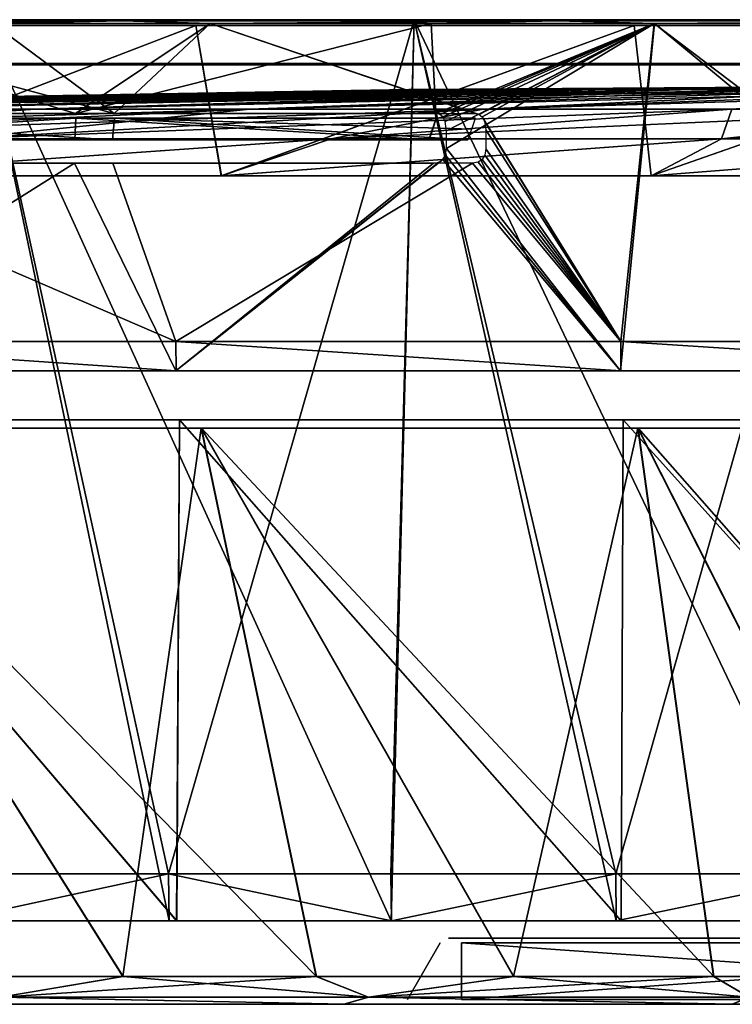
# Model space of a CAD drawing. Header units: millimetres. Extents: x -251 to 251, y -32 to 24.
# Tile 13 of 36: x -80 to -42, y -28 to 24. Entities that reach past the tile are written whole.
import ezdxf

# ---------------------------------------------------------------- set-up
doc = ezdxf.new("R2010")
doc.units = ezdxf.units.MM
doc.header["$LTSCALE"] = 81.481481
for name, color, linetype in [('1', 7, 'CONTINUOUS'), ('29', 7, 'CONTINUOUS'), ('30', 7, 'CONTINUOUS'), ('33', 7, 'CONTINUOUS'), ('34', 7, 'CONTINUOUS'), ('35', 7, 'CONTINUOUS'), ('36', 7, 'CONTINUOUS'), ('38', 7, 'CONTINUOUS'), ('41', 7, 'CONTINUOUS'), ('43', 7, 'CONTINUOUS'), ('46', 7, 'CONTINUOUS'), ('47', 7, 'CONTINUOUS'), ('48', 7, 'CONTINUOUS'), ('53', 7, 'CONTINUOUS'), ('55', 7, 'CONTINUOUS'), ('56', 7, 'CONTINUOUS'), ('57', 7, 'CONTINUOUS'), ('58', 7, 'CONTINUOUS'), ('68', 7, 'CONTINUOUS'), ('69', 7, 'CONTINUOUS'), ('70', 7, 'CONTINUOUS'), ('71', 7, 'CONTINUOUS')]:
    doc.layers.add(name, color=color, linetype=linetype)

msp = doc.modelspace()

# ---------------------------------------------------------------- linework, layer by layer
at = {"layer": '1', "linetype": 'Continuous'}
for points in [[(-82.53, -28.25, -178.333), (-62.767, -28.25, -186.21), (-82.379, -28.25, -89.568), (-82.53, -28.25, -178.333)], [(-79.734, -28.25, 85), (-82.515, -28.25, 178.34), (-80.051, -28.25, 86.799), (-79.734, -28.25, 85)], [(-82.515, -28.25, 178.34), (-62.767, -28.25, -186.21), (-62.751, -28.25, 186.215), (-82.515, -28.25, 178.34)], [(-62.767, -28.25, -186.21), (-82.515, -28.25, 178.34), (-79.734, -28.25, 85), (-62.767, -28.25, -186.21)], [(-82.379, -28.25, -89.568), (-62.767, -28.25, -186.21), (-80.977, -28.25, -88.398), (-82.379, -28.25, -89.568)], [(-80.977, -28.25, -88.398), (-62.767, -28.25, -186.21), (-80.058, -28.25, -86.819), (-80.977, -28.25, -88.398)], [(-80.051, -28.25, -83.201), (-79.734, -28.25, -85), (-80.058, -28.25, 83.181), (-80.051, -28.25, -83.201)], [(-80.058, -28.25, 83.181), (-79.734, -28.25, -85), (-79.734, -28.25, 84.981), (-80.058, -28.25, 83.181)], [(-80.058, -28.25, -86.819), (-62.767, -28.25, -186.21), (-79.734, -28.25, -85.019), (-80.058, -28.25, -86.819)], [(-79.734, -28.25, -85.01), (-62.767, -28.25, -186.21), (-79.734, -28.25, -85), (-79.734, -28.25, -85.01)], [(-79.734, -28.25, -85), (-62.767, -28.25, -186.21), (-79.734, -28.25, 84.981), (-79.734, -28.25, -85)], [(-79.734, -28.25, 84.981), (-62.767, -28.25, -186.21), (-79.734, -28.25, 84.99), (-79.734, -28.25, 84.981)], [(-79.734, -28.25, 84.99), (-62.767, -28.25, -186.21), (-79.734, -28.25, 85), (-79.734, -28.25, 84.99)], [(-79.734, -28.25, -85.019), (-62.767, -28.25, -186.21), (-79.734, -28.25, -85.01), (-79.734, -28.25, -85.019)], [(-62.767, -28.25, -186.21), (-42.263, -28.25, -191.905), (-59.841, -28.25, -10), (-62.767, -28.25, -186.21)], [(-62.751, -28.25, 186.215), (-62.767, -28.25, -186.21), (-59.841, -28.25, -10), (-62.751, -28.25, 186.215)], [(-42.247, -28.25, 191.909), (-62.751, -28.25, 186.215), (-56.552, -28.25, 13.289), (-42.247, -28.25, 191.909)], [(-56.552, -28.25, 13.289), (-62.751, -28.25, 186.215), (-57.811, -28.25, 13.038), (-56.552, -28.25, 13.289)], [(-57.811, -28.25, 13.038), (-62.751, -28.25, 186.215), (-58.878, -28.25, 12.325), (-57.811, -28.25, 13.038)], [(-58.878, -28.25, 12.325), (-62.751, -28.25, 186.215), (-59.59, -28.25, 11.258), (-58.878, -28.25, 12.325)], [(-59.59, -28.25, 11.258), (-62.751, -28.25, 186.215), (-59.841, -28.25, 10), (-59.59, -28.25, 11.258)], [(-59.841, -28.25, 10), (-62.751, -28.25, 186.215), (-59.841, -28.25, 1.482), (-59.841, -28.25, 10)], [(-59.841, -28.25, 1.482), (-62.751, -28.25, 186.215), (-59.841, -28.25, -1.482), (-59.841, -28.25, 1.482)], [(-59.841, -28.25, -1.482), (-62.751, -28.25, 186.215), (-59.841, -28.25, -10), (-59.841, -28.25, -1.482)], [(-59.724, -28.25, 0.943), (-59.841, -28.25, 1.482), (-59.723, -28.25, -0.941), (-59.724, -28.25, 0.943)], [(-59.723, -28.25, -0.941), (-59.841, -28.25, 1.482), (-59.841, -28.25, -1.482), (-59.723, -28.25, -0.941)], [(-59.841, -28.25, -10), (-42.263, -28.25, -191.905), (-59.59, -28.25, -11.259), (-59.841, -28.25, -10)], [(-59.394, -28.25, 0.491), (-59.724, -28.25, 0.943), (-59.723, -28.25, -0.941), (-59.394, -28.25, 0.491)], [(-59.393, -28.25, -0.49), (-59.394, -28.25, 0.491), (-59.723, -28.25, -0.941), (-59.393, -28.25, -0.49)], [(-59.59, -28.25, -11.259), (-42.263, -28.25, -191.905), (-58.877, -28.25, -12.326), (-59.59, -28.25, -11.259)], [(-58.867, -28.25, 0.166), (-59.394, -28.25, 0.491), (-58.867, -28.25, -0.166), (-58.867, -28.25, 0.166)], [(-58.867, -28.25, -0.166), (-59.394, -28.25, 0.491), (-59.393, -28.25, -0.49), (-58.867, -28.25, -0.166)], [(-58.877, -28.25, -12.326), (-42.263, -28.25, -191.905), (-57.81, -28.25, -13.038), (-58.877, -28.25, -12.326)], [(-58.184, -28.25, 0.042), (-58.867, -28.25, 0.166), (-58.184, -28.25, -0.042), (-58.184, -28.25, 0.042)], [(-58.184, -28.25, -0.042), (-58.867, -28.25, 0.166), (-58.867, -28.25, -0.166), (-58.184, -28.25, -0.042)], [(-49.839, -28.25, 0.042), (-58.184, -28.25, 0.042), (-49.839, -28.25, 0.012), (-49.839, -28.25, 0.042)], [(-49.839, -28.25, 0.012), (-58.184, -28.25, 0.042), (-49.839, -28.25, -0.017), (-49.839, -28.25, 0.012)], [(-49.839, -28.25, -0.017), (-58.184, -28.25, 0.042), (-49.839, -28.25, -0.029), (-49.839, -28.25, -0.017)], [(-49.839, -28.25, -0.029), (-58.184, -28.25, 0.042), (-49.839, -28.25, -0.042), (-49.839, -28.25, -0.029)], [(-49.839, -28.25, -0.042), (-58.184, -28.25, 0.042), (-58.184, -28.25, -0.042), (-49.839, -28.25, -0.042)], [(-57.81, -28.25, -13.038), (-42.263, -28.25, -191.905), (-56.552, -28.25, -13.289), (-57.81, -28.25, -13.038)], [(-23.5, -28.25, 17.5), (-42.247, -28.25, 191.909), (-56.552, -28.25, 13.289), (-23.5, -28.25, 17.5)], [(-56.552, -28.25, -13.289), (-17.5, -28.25, -16), (-14.35, -28.25, -13.289), (-56.552, -28.25, -13.289)], [(-22.574, -28.25, -16.114), (-22, -28.25, -16), (-56.552, -28.25, -13.289), (-22.574, -28.25, -16.114)], [(-22, -28.25, -16), (-17.5, -28.25, -16), (-56.552, -28.25, -13.289), (-22, -28.25, -16)], [(-23.061, -28.25, -16.439), (-22.574, -28.25, -16.114), (-56.552, -28.25, -13.289), (-23.061, -28.25, -16.439)], [(-23.386, -28.25, -16.926), (-23.061, -28.25, -16.439), (-56.552, -28.25, -13.289), (-23.386, -28.25, -16.926)], [(-23.5, -28.25, -17.5), (-23.386, -28.25, -16.926), (-56.552, -28.25, -13.289), (-23.5, -28.25, -17.5)], [(-23.5, -28.25, -42.5), (-23.5, -28.25, -17.5), (-56.552, -28.25, -13.289), (-23.5, -28.25, -42.5)], [(-23.386, -28.25, 16.926), (-23.5, -28.25, 17.5), (-56.552, -28.25, 13.289), (-23.386, -28.25, 16.926)], [(-23.061, -28.25, 16.439), (-23.386, -28.25, 16.926), (-56.552, -28.25, 13.289), (-23.061, -28.25, 16.439)], [(-22.574, -28.25, 16.114), (-23.061, -28.25, 16.439), (-56.552, -28.25, 13.289), (-22.574, -28.25, 16.114)], [(-14.35, -28.25, 13.289), (-22.574, -28.25, 16.114), (-56.552, -28.25, 13.289), (-14.35, -28.25, 13.289)], [(-42.263, -28.25, -191.905), (-23.5, -28.25, -42.5), (-56.552, -28.25, -13.289), (-42.263, -28.25, -191.905)], [(-42.263, -28.25, -191.905), (-21.267, -28.25, -195.35), (-23.5, -28.25, -42.5), (-42.263, -28.25, -191.905)]]:
    msp.add_3dface(points, dxfattribs=at)
at = {"layer": '29', "linetype": 'Continuous'}
for points in [[(-74.452, -26.785, -186.831), (-80.91, -27.875, -181.727), (-84.457, -26.785, -182.526), (-74.452, -26.785, -186.831)], [(-84.435, -26.785, 182.536), (-80.91, -27.875, 181.727), (-74.432, -26.785, 186.839), (-84.435, -26.785, 182.536)], [(-64.229, -26.785, -190.587), (-80.91, -27.875, -181.727), (-74.452, -26.785, -186.831), (-64.229, -26.785, -190.587)], [(-61.471, -27.875, -189.189), (-80.91, -27.875, -181.727), (-64.229, -26.785, -190.587), (-61.471, -27.875, -189.189)], [(-80.91, -27.875, 181.727), (-61.471, -27.875, 189.189), (-74.432, -26.785, 186.839), (-80.91, -27.875, 181.727)], [(-74.432, -26.785, 186.839), (-61.471, -27.875, 189.189), (-64.209, -26.785, 190.594), (-74.432, -26.785, 186.839)], [(-53.818, -26.785, -193.784), (-61.471, -27.875, -189.189), (-64.229, -26.785, -190.587), (-53.818, -26.785, -193.784)], [(-64.209, -26.785, 190.594), (-61.471, -27.875, 189.189), (-53.798, -26.785, 193.79), (-64.209, -26.785, 190.594)], [(-43.25, -26.785, -196.413), (-61.471, -27.875, -189.189), (-53.818, -26.785, -193.784), (-43.25, -26.785, -196.413)], [(-41.359, -27.875, -194.578), (-61.471, -27.875, -189.189), (-43.25, -26.785, -196.413), (-41.359, -27.875, -194.578)], [(-61.471, -27.875, 189.189), (-41.359, -27.875, 194.578), (-53.798, -26.785, 193.79), (-61.471, -27.875, 189.189)], [(-53.798, -26.785, 193.79), (-41.359, -27.875, 194.578), (-43.228, -26.785, 196.418), (-53.798, -26.785, 193.79)], [(-32.555, -26.785, -198.466), (-41.359, -27.875, -194.578), (-43.25, -26.785, -196.413), (-32.555, -26.785, -198.466)], [(-43.228, -26.785, 196.418), (-41.359, -27.875, 194.578), (-32.531, -26.785, 198.47), (-43.228, -26.785, 196.418)], [(-62.767, -28.25, -186.21), (-82.53, -28.25, -178.333), (-80.91, -27.875, -181.727), (-62.767, -28.25, -186.21)], [(-82.515, -28.25, 178.34), (-62.751, -28.25, 186.215), (-80.91, -27.875, 181.727), (-82.515, -28.25, 178.34)], [(-61.471, -27.875, -189.189), (-62.767, -28.25, -186.21), (-80.91, -27.875, -181.727), (-61.471, -27.875, -189.189)], [(-80.91, -27.875, 181.727), (-62.751, -28.25, 186.215), (-61.471, -27.875, 189.189), (-80.91, -27.875, 181.727)], [(-42.263, -28.25, -191.905), (-62.767, -28.25, -186.21), (-61.471, -27.875, -189.189), (-42.263, -28.25, -191.905)], [(-62.751, -28.25, 186.215), (-42.247, -28.25, 191.909), (-61.471, -27.875, 189.189), (-62.751, -28.25, 186.215)], [(-41.359, -27.875, -194.578), (-42.263, -28.25, -191.905), (-61.471, -27.875, -189.189), (-41.359, -27.875, -194.578)], [(-61.471, -27.875, 189.189), (-42.247, -28.25, 191.909), (-41.359, -27.875, 194.578), (-61.471, -27.875, 189.189)], [(-21.267, -28.25, -195.35), (-42.263, -28.25, -191.905), (-41.359, -27.875, -194.578), (-21.267, -28.25, -195.35)]]:
    msp.add_3dface(points, dxfattribs=at)
at = {"layer": '30', "linetype": 'Continuous'}
for points in [[(-74.452, -26.785, -186.831), (-84.457, -26.785, -182.526), (-92.669, 2.179, -223.697), (-74.452, -26.785, -186.831)], [(-70.3, 2.179, -231.702), (-74.452, -26.785, -186.831), (-92.669, 2.179, -223.697), (-70.3, 2.179, -231.702)], [(-84.435, -26.785, 182.536), (-74.432, -26.785, 186.839), (-92.652, 2.179, 223.704), (-84.435, -26.785, 182.536)], [(-74.432, -26.785, 186.839), (-64.209, -26.785, 190.594), (-92.652, 2.179, 223.704), (-74.432, -26.785, 186.839)], [(-92.652, 2.179, 223.704), (-64.209, -26.785, 190.594), (-70.282, 2.179, 231.708), (-92.652, 2.179, 223.704)], [(-64.229, -26.785, -190.587), (-74.452, -26.785, -186.831), (-70.3, 2.179, -231.702), (-64.229, -26.785, -190.587)], [(-53.818, -26.785, -193.784), (-64.229, -26.785, -190.587), (-70.3, 2.179, -231.702), (-53.818, -26.785, -193.784)], [(-47.253, 2.179, -237.477), (-53.818, -26.785, -193.784), (-70.3, 2.179, -231.702), (-47.253, 2.179, -237.477)], [(-64.209, -26.785, 190.594), (-53.798, -26.785, 193.79), (-70.282, 2.179, 231.708), (-64.209, -26.785, 190.594)], [(-53.798, -26.785, 193.79), (-43.228, -26.785, 196.418), (-70.282, 2.179, 231.708), (-53.798, -26.785, 193.79)], [(-70.282, 2.179, 231.708), (-43.228, -26.785, 196.418), (-47.235, 2.179, 237.48), (-70.282, 2.179, 231.708)], [(-43.25, -26.785, -196.413), (-53.818, -26.785, -193.784), (-47.253, 2.179, -237.477), (-43.25, -26.785, -196.413)], [(-32.555, -26.785, -198.466), (-43.25, -26.785, -196.413), (-47.253, 2.179, -237.477), (-32.555, -26.785, -198.466)], [(-23.755, 2.179, -240.964), (-32.555, -26.785, -198.466), (-47.253, 2.179, -237.477), (-23.755, 2.179, -240.964)], [(-43.228, -26.785, 196.418), (-32.531, -26.785, 198.47), (-47.235, 2.179, 237.48), (-43.228, -26.785, 196.418)], [(-32.531, -26.785, 198.47), (-21.743, -26.785, 199.94), (-47.235, 2.179, 237.48), (-32.531, -26.785, 198.47)], [(-47.235, 2.179, 237.48), (-21.743, -26.785, 199.94), (-23.731, 2.179, 240.967), (-47.235, 2.179, 237.48)]]:
    msp.add_3dface(points, dxfattribs=at)
at = {"layer": '33', "linetype": 'Continuous'}
for points in [[(-94.39, -23.85, -227.855), (-71.603, -23.85, -236.01), (-94.201, 2.617, -227.434), (-94.39, -23.85, -227.855)], [(-71.6, -23.85, 236.011), (-94.387, -23.85, 227.856), (-94.195, 2.617, 227.436), (-71.6, -23.85, 236.011)], [(-94.201, 2.617, -227.434), (-71.603, -23.85, -236.01), (-71.457, 2.617, -235.571), (-94.201, 2.617, -227.434)], [(-71.451, 2.617, 235.573), (-71.6, -23.85, 236.011), (-94.195, 2.617, 227.436), (-71.451, 2.617, 235.573)], [(-71.603, -23.85, -236.01), (-48.121, -23.85, -241.892), (-71.457, 2.617, -235.571), (-71.603, -23.85, -236.01)], [(-48.118, -23.85, 241.893), (-71.6, -23.85, 236.011), (-71.451, 2.617, 235.573), (-48.118, -23.85, 241.893)], [(-71.457, 2.617, -235.571), (-48.121, -23.85, -241.892), (-48.024, 2.617, -241.441), (-71.457, 2.617, -235.571)], [(-48.018, 2.617, 241.442), (-48.118, -23.85, 241.893), (-71.451, 2.617, 235.573), (-48.018, 2.617, 241.442)], [(-48.121, -23.85, -241.892), (-24.181, -23.85, -245.444), (-48.024, 2.617, -241.441), (-48.121, -23.85, -241.892)], [(-24.176, -23.85, 245.445), (-48.118, -23.85, 241.893), (-48.018, 2.617, 241.442), (-24.176, -23.85, 245.445)], [(-48.024, 2.617, -241.441), (-24.181, -23.85, -245.444), (-24.128, 2.617, -244.985), (-48.024, 2.617, -241.441)], [(-24.127, 2.617, 244.985), (-24.176, -23.85, 245.445), (-48.018, 2.617, 241.442), (-24.127, 2.617, 244.985)]]:
    msp.add_3dface(points, dxfattribs=at)
at = {"layer": '34', "linetype": 'Continuous'}
for points in [[(-71.994, -23.85, -237.327), (-94.39, -23.85, -227.855), (-83.552, -23.85, -233.508), (-71.994, -23.85, -237.327)], [(-71.603, -23.85, -236.01), (-94.39, -23.85, -227.855), (-71.994, -23.85, -237.327), (-71.603, -23.85, -236.01)], [(-94.387, -23.85, 227.856), (-71.6, -23.85, 236.011), (-83.556, -23.85, 233.507), (-94.387, -23.85, 227.856)], [(-83.556, -23.85, 233.507), (-71.6, -23.85, 236.011), (-71.998, -23.85, 237.325), (-83.556, -23.85, 233.507)], [(-71.998, -23.85, 237.325), (-71.6, -23.85, 236.011), (-60.266, -23.85, 240.572), (-71.998, -23.85, 237.325)], [(-60.262, -23.85, -240.573), (-71.603, -23.85, -236.01), (-71.994, -23.85, -237.327), (-60.262, -23.85, -240.573)], [(-48.384, -23.85, -243.241), (-71.603, -23.85, -236.01), (-60.262, -23.85, -240.573), (-48.384, -23.85, -243.241)], [(-48.121, -23.85, -241.892), (-71.603, -23.85, -236.01), (-48.384, -23.85, -243.241), (-48.121, -23.85, -241.892)], [(-71.6, -23.85, 236.011), (-48.118, -23.85, 241.893), (-60.266, -23.85, 240.572), (-71.6, -23.85, 236.011)], [(-60.266, -23.85, 240.572), (-48.118, -23.85, 241.893), (-48.389, -23.85, 243.24), (-60.266, -23.85, 240.572)], [(-48.389, -23.85, 243.24), (-48.118, -23.85, 241.893), (-36.396, -23.85, 245.321), (-48.389, -23.85, 243.24)], [(-36.391, -23.85, -245.322), (-48.121, -23.85, -241.892), (-48.384, -23.85, -243.241), (-36.391, -23.85, -245.322)], [(-24.311, -23.85, -246.812), (-48.121, -23.85, -241.892), (-36.391, -23.85, -245.322), (-24.311, -23.85, -246.812)], [(-24.181, -23.85, -245.444), (-48.121, -23.85, -241.892), (-24.311, -23.85, -246.812), (-24.181, -23.85, -245.444)], [(-48.118, -23.85, 241.893), (-24.176, -23.85, 245.445), (-36.396, -23.85, 245.321), (-48.118, -23.85, 241.893)]]:
    msp.add_3dface(points, dxfattribs=at)
at = {"layer": '35', "linetype": 'Continuous'}
for points in [[(-83.595, -21.354, -233.632), (-81.926, 23.75, -236.725), (-72.03, -21.354, -237.452), (-83.595, -21.354, -233.632)], [(-81.926, 23.75, -236.725), (-59.055, 23.75, -243.44), (-72.03, -21.354, -237.452), (-81.926, 23.75, -236.725)], [(-72.03, -21.354, -237.452), (-59.055, 23.75, -243.44), (-60.292, -21.354, -240.701), (-72.03, -21.354, -237.452)], [(-60.292, -21.354, -240.701), (-59.055, 23.75, -243.44), (-48.409, -21.354, -243.369), (-60.292, -21.354, -240.701)], [(-59.055, 23.75, -243.44), (-35.644, 23.75, -247.952), (-48.409, -21.354, -243.369), (-59.055, 23.75, -243.44)], [(-48.409, -21.354, -243.369), (-35.644, 23.75, -247.952), (-36.409, -21.354, -245.451), (-48.409, -21.354, -243.369)]]:
    msp.add_3dface(points, dxfattribs=at)
at = {"layer": '36', "linetype": 'Continuous'}
for points in [[(-74.91, 18.79, -235.303), (-92.629, 23.552, -228.971), (-93.511, 18.79, -228.549), (-74.91, 18.79, -235.303)], [(-81.325, 23.552, -233.225), (-92.629, 23.552, -228.971), (-74.91, 18.79, -235.303), (-81.325, 23.552, -233.225)], [(-69.829, 23.552, -236.921), (-81.325, 23.552, -233.225), (-74.91, 18.79, -235.303), (-69.829, 23.552, -236.921)], [(-55.828, 18.79, -240.546), (-69.829, 23.552, -236.921), (-74.91, 18.79, -235.303), (-55.828, 18.79, -240.546)], [(-46.375, 23.552, -242.605), (-69.829, 23.552, -236.921), (-55.629, 18.748, -240.591), (-46.375, 23.552, -242.605)], [(-55.629, 18.748, -240.591), (-69.829, 23.552, -236.921), (-55.828, 18.79, -240.546), (-55.629, 18.748, -240.591)], [(-55.471, 18.626, -240.626), (-46.375, 23.552, -242.605), (-55.629, 18.748, -240.591), (-55.471, 18.626, -240.626)], [(-48.147, 6.75, -242.05), (-46.375, 23.552, -242.605), (-55.471, 18.626, -240.626), (-48.147, 6.75, -242.05)], [(-48.147, 6.75, -242.05), (-24.19, 6.75, -245.604), (-46.375, 23.552, -242.605), (-48.147, 6.75, -242.05)], [(-46.375, 23.552, -242.605), (-24.19, 6.75, -245.604), (-22.48, 23.552, -245.973), (-46.375, 23.552, -242.605)], [(-55.342, 18.387, -240.653), (-48.147, 6.75, -242.05), (-55.471, 18.626, -240.626), (-55.342, 18.387, -240.653)], [(-55.277, 17.933, -240.662), (-48.147, 6.75, -242.05), (-55.342, 18.387, -240.653), (-55.277, 17.933, -240.662)], [(-55.274, 16.923, -240.65), (-48.147, 6.75, -242.05), (-55.277, 17.933, -240.662), (-55.274, 16.923, -240.65)], [(-55.33, 16.593, -240.633), (-48.147, 6.75, -242.05), (-55.274, 16.923, -240.65), (-55.33, 16.593, -240.633)], [(-94.443, 6.75, -228.006), (-71.64, 6.75, -236.166), (-93.504, 16.176, -228.518), (-94.443, 6.75, -228.006)], [(-93.504, 16.176, -228.518), (-71.64, 6.75, -236.166), (-74.976, 16.176, -235.248), (-93.504, 16.176, -228.518)], [(-74.976, 16.176, -235.248), (-71.64, 6.75, -236.166), (-55.971, 16.176, -240.48), (-74.976, 16.176, -235.248)], [(-71.64, 6.75, -236.166), (-48.147, 6.75, -242.05), (-55.971, 16.176, -240.48), (-71.64, 6.75, -236.166)], [(-55.971, 16.176, -240.48), (-48.147, 6.75, -242.05), (-55.673, 16.231, -240.55), (-55.971, 16.176, -240.48)], [(-55.673, 16.231, -240.55), (-48.147, 6.75, -242.05), (-55.467, 16.371, -240.599), (-55.673, 16.231, -240.55)], [(-55.467, 16.371, -240.599), (-48.147, 6.75, -242.05), (-55.33, 16.593, -240.633), (-55.467, 16.371, -240.599)]]:
    msp.add_3dface(points, dxfattribs=at)
at = {"layer": '38', "linetype": 'Continuous'}
for points in [[(-93.486, 18.546, -228.487), (-74.989, 17.4, -234.513), (-74.89, 18.546, -235.239), (-93.486, 18.546, -228.487)], [(-93.253, 17.4, -227.867), (-74.989, 17.4, -234.513), (-93.486, 18.546, -228.487), (-93.253, 17.4, -227.867)], [(-74.989, 17.4, -234.513), (-56.256, 17.4, -239.698), (-74.89, 18.546, -235.239), (-74.989, 17.4, -234.513)], [(-56.256, 17.4, -239.698), (-56.241, 17.4, -239.702), (-74.89, 18.546, -235.239), (-56.256, 17.4, -239.698)], [(-56.241, 17.4, -239.702), (-56.225, 17.402, -239.706), (-74.89, 18.546, -235.239), (-56.241, 17.4, -239.702)], [(-56.225, 17.402, -239.706), (-56.019, 17.974, -240.093), (-74.89, 18.546, -235.239), (-56.225, 17.402, -239.706)], [(-56.019, 17.974, -240.093), (-55.812, 18.546, -240.481), (-74.89, 18.546, -235.239), (-56.019, 17.974, -240.093)]]:
    msp.add_3dface(points, dxfattribs=at)
at = {"layer": '41', "linetype": 'Continuous'}
for points in [[(-95.486, 18.79, 227.731), (-92.626, 23.552, 228.972), (-76.945, 18.79, 234.646), (-95.486, 18.79, 227.731)], [(-92.626, 23.552, 228.972), (-69.833, 23.552, 236.92), (-76.945, 18.79, 234.646), (-92.626, 23.552, 228.972)], [(-58.167, 23.552, 240.051), (-57.908, 18.79, 240.054), (-76.945, 18.79, 234.646), (-58.167, 23.552, 240.051)], [(-69.833, 23.552, 236.92), (-58.167, 23.552, 240.051), (-76.945, 18.79, 234.646), (-69.833, 23.552, 236.92)], [(-58.167, 23.552, 240.051), (-46.365, 23.552, 242.607), (-57.908, 18.79, 240.054), (-58.167, 23.552, 240.051)], [(-57.908, 18.79, 240.054), (-46.365, 23.552, 242.607), (-57.71, 18.748, 240.101), (-57.908, 18.79, 240.054)], [(-57.71, 18.748, 240.101), (-46.365, 23.552, 242.607), (-57.548, 18.621, 240.138), (-57.71, 18.748, 240.101)], [(-57.548, 18.621, 240.138), (-46.365, 23.552, 242.607), (-57.414, 18.37, 240.167), (-57.548, 18.621, 240.138)], [(-57.414, 18.37, 240.167), (-46.365, 23.552, 242.607), (-57.347, 17.888, 240.177), (-57.414, 18.37, 240.167)], [(-57.347, 17.888, 240.177), (-46.365, 23.552, 242.607), (-57.344, 16.948, 240.166), (-57.347, 17.888, 240.177)], [(-46.365, 23.552, 242.607), (-48.157, 5.205, 242.029), (-57.344, 16.948, 240.166), (-46.365, 23.552, 242.607)], [(-24.203, 5.205, 245.584), (-48.157, 5.205, 242.029), (-46.365, 23.552, 242.607), (-24.203, 5.205, 245.584)], [(-22.464, 23.552, 245.974), (-24.203, 5.205, 245.584), (-46.365, 23.552, 242.607), (-22.464, 23.552, 245.974)], [(-57.344, 16.948, 240.166), (-48.157, 5.205, 242.029), (-57.401, 16.603, 240.148), (-57.344, 16.948, 240.166)], [(-77.001, 16.176, 234.594), (-94.447, 5.205, 227.984), (-95.469, 16.176, 227.703), (-77.001, 16.176, 234.594)], [(-71.647, 5.205, 236.144), (-94.447, 5.205, 227.984), (-77.001, 16.176, 234.594), (-71.647, 5.205, 236.144)], [(-58.042, 16.176, 239.988), (-71.647, 5.205, 236.144), (-77.001, 16.176, 234.594), (-58.042, 16.176, 239.988)], [(-57.541, 16.374, 240.111), (-71.647, 5.205, 236.144), (-57.749, 16.231, 240.06), (-57.541, 16.374, 240.111)], [(-48.157, 5.205, 242.029), (-71.647, 5.205, 236.144), (-57.541, 16.374, 240.111), (-48.157, 5.205, 242.029)], [(-57.749, 16.231, 240.06), (-71.647, 5.205, 236.144), (-58.042, 16.176, 239.988), (-57.749, 16.231, 240.06)], [(-57.401, 16.603, 240.148), (-48.157, 5.205, 242.029), (-57.541, 16.374, 240.111), (-57.401, 16.603, 240.148)], [(-71.64, 6.75, -236.166), (-94.443, 6.75, -228.006), (-71.635, 5.205, -236.147), (-71.64, 6.75, -236.166)], [(-71.635, 5.205, -236.147), (-94.443, 6.75, -228.006), (-94.436, 5.205, -227.989), (-71.635, 5.205, -236.147)], [(-48.147, 6.75, -242.05), (-71.64, 6.75, -236.166), (-48.143, 5.205, -242.032), (-48.147, 6.75, -242.05)], [(-48.143, 5.205, -242.032), (-71.64, 6.75, -236.166), (-71.635, 5.205, -236.147), (-48.143, 5.205, -242.032)], [(-24.19, 6.75, -245.604), (-48.147, 6.75, -242.05), (-24.188, 5.205, -245.585), (-24.19, 6.75, -245.604)], [(-24.188, 5.205, -245.585), (-48.147, 6.75, -242.05), (-48.143, 5.205, -242.032), (-24.188, 5.205, -245.585)]]:
    msp.add_3dface(points, dxfattribs=at)
at = {"layer": '43', "linetype": 'Continuous'}
for points in [[(-76.924, 18.546, 234.582), (-95.186, 17.4, 227.067), (-95.461, 18.546, 227.669), (-76.924, 18.546, 234.582)], [(-76.979, 17.4, 233.868), (-95.186, 17.4, 227.067), (-76.924, 18.546, 234.582), (-76.979, 17.4, 233.868)], [(-58.291, 17.4, 239.211), (-76.979, 17.4, 233.868), (-76.924, 18.546, 234.582), (-58.291, 17.4, 239.211)], [(-57.893, 18.546, 239.988), (-58.291, 17.4, 239.211), (-76.924, 18.546, 234.582), (-57.893, 18.546, 239.988)], [(-58.277, 17.4, 239.215), (-58.291, 17.4, 239.211), (-57.893, 18.546, 239.988), (-58.277, 17.4, 239.215)], [(-57.893, 18.546, 239.988), (-58.077, 17.974, 239.604), (-58.277, 17.4, 239.215), (-57.893, 18.546, 239.988)], [(-58.262, 17.401, 239.219), (-58.277, 17.4, 239.215), (-58.077, 17.974, 239.604), (-58.262, 17.401, 239.219)]]:
    msp.add_3dface(points, dxfattribs=at)
at = {"layer": '46', "linetype": 'Continuous'}
for points in [[(-83.556, -23.85, 233.507), (-71.998, -23.85, 237.325), (-81.921, 23.75, 236.727), (-83.556, -23.85, 233.507)], [(-81.921, 23.75, 236.727), (-60.266, -23.85, 240.572), (-59.053, 23.75, 243.441), (-81.921, 23.75, 236.727)], [(-71.998, -23.85, 237.325), (-60.266, -23.85, 240.572), (-81.921, 23.75, 236.727), (-71.998, -23.85, 237.325)], [(-60.266, -23.85, 240.572), (-48.389, -23.85, 243.24), (-59.053, 23.75, 243.441), (-60.266, -23.85, 240.572)], [(-59.053, 23.75, 243.441), (-36.396, -23.85, 245.321), (-35.649, 23.75, 247.951), (-59.053, 23.75, 243.441)], [(-48.389, -23.85, 243.24), (-36.396, -23.85, 245.321), (-59.053, 23.75, 243.441), (-48.389, -23.85, 243.24)], [(-83.552, -23.85, -233.508), (-83.595, -21.354, -233.632), (-72.03, -21.354, -237.452), (-83.552, -23.85, -233.508)], [(-71.994, -23.85, -237.327), (-83.552, -23.85, -233.508), (-72.03, -21.354, -237.452), (-71.994, -23.85, -237.327)], [(-60.262, -23.85, -240.573), (-71.994, -23.85, -237.327), (-72.03, -21.354, -237.452), (-60.262, -23.85, -240.573)], [(-60.262, -23.85, -240.573), (-72.03, -21.354, -237.452), (-60.292, -21.354, -240.701), (-60.262, -23.85, -240.573)], [(-60.262, -23.85, -240.573), (-60.292, -21.354, -240.701), (-48.409, -21.354, -243.369), (-60.262, -23.85, -240.573)], [(-48.384, -23.85, -243.241), (-60.262, -23.85, -240.573), (-48.409, -21.354, -243.369), (-48.384, -23.85, -243.241)], [(-48.384, -23.85, -243.241), (-48.409, -21.354, -243.369), (-36.409, -21.354, -245.451), (-48.384, -23.85, -243.241)], [(-36.391, -23.85, -245.322), (-48.384, -23.85, -243.241), (-36.409, -21.354, -245.451), (-36.391, -23.85, -245.322)]]:
    msp.add_3dface(points, dxfattribs=at)
at = {"layer": '47', "linetype": 'Continuous'}
for points in [[(-69.891, 23.75, -237.112), (-81.926, 23.75, -236.725), (-92.7, 23.75, -229.158), (-69.891, 23.75, -237.112)], [(-92.689, 23.75, 229.162), (-81.921, 23.75, 236.727), (-69.878, 23.75, 237.115), (-92.689, 23.75, 229.162)], [(-46.418, 23.75, -242.8), (-81.926, 23.75, -236.725), (-69.891, 23.75, -237.112), (-46.418, 23.75, -242.8)], [(-59.055, 23.75, -243.44), (-81.926, 23.75, -236.725), (-46.418, 23.75, -242.8), (-59.055, 23.75, -243.44)], [(-81.921, 23.75, 236.727), (-59.053, 23.75, 243.441), (-69.878, 23.75, 237.115), (-81.921, 23.75, 236.727)], [(-69.878, 23.75, 237.115), (-59.053, 23.75, 243.441), (-46.399, 23.75, 242.804), (-69.878, 23.75, 237.115)], [(-22.499, 23.75, -246.172), (-59.055, 23.75, -243.44), (-46.418, 23.75, -242.8), (-22.499, 23.75, -246.172)], [(-35.644, 23.75, -247.952), (-59.055, 23.75, -243.44), (-22.499, 23.75, -246.172), (-35.644, 23.75, -247.952)], [(-59.053, 23.75, 243.441), (-35.649, 23.75, 247.951), (-34.477, 23.75, 244.781), (-59.053, 23.75, 243.441)], [(-46.399, 23.75, 242.804), (-59.053, 23.75, 243.441), (-34.477, 23.75, 244.781), (-46.399, 23.75, 242.804)]]:
    msp.add_3dface(points, dxfattribs=at)
at = {"layer": '48', "linetype": 'Continuous'}
for points in [[(-92.7, 23.75, -229.158), (-96.758, 23.692, -227.322), (-74.463, 23.692, -235.568), (-92.7, 23.75, -229.158)], [(-92.689, 23.75, 229.162), (-74.463, 23.692, 235.568), (-96.758, 23.692, 227.322), (-92.689, 23.75, 229.162)], [(-96.758, 23.692, -227.322), (-81.325, 23.552, -233.225), (-74.463, 23.692, -235.568), (-96.758, 23.692, -227.322)], [(-74.463, 23.692, 235.568), (-92.626, 23.552, 228.972), (-96.758, 23.692, 227.322), (-74.463, 23.692, 235.568)], [(-69.891, 23.75, -237.112), (-92.7, 23.75, -229.158), (-74.463, 23.692, -235.568), (-69.891, 23.75, -237.112)], [(-92.689, 23.75, 229.162), (-69.878, 23.75, 237.115), (-74.463, 23.692, 235.568), (-92.689, 23.75, 229.162)], [(-69.833, 23.552, 236.92), (-92.626, 23.552, 228.972), (-74.463, 23.692, 235.568), (-69.833, 23.552, 236.92)], [(-81.325, 23.552, -233.225), (-69.829, 23.552, -236.921), (-74.463, 23.692, -235.568), (-81.325, 23.552, -233.225)], [(-69.891, 23.75, -237.112), (-74.463, 23.692, -235.568), (-51.479, 23.692, -241.634), (-69.891, 23.75, -237.112)], [(-69.878, 23.75, 237.115), (-51.479, 23.692, 241.634), (-74.463, 23.692, 235.568), (-69.878, 23.75, 237.115)], [(-74.463, 23.692, -235.568), (-69.829, 23.552, -236.921), (-51.479, 23.692, -241.634), (-74.463, 23.692, -235.568)], [(-51.479, 23.692, 241.634), (-69.833, 23.552, 236.92), (-74.463, 23.692, 235.568), (-51.479, 23.692, 241.634)], [(-46.418, 23.75, -242.8), (-69.891, 23.75, -237.112), (-51.479, 23.692, -241.634), (-46.418, 23.75, -242.8)], [(-69.878, 23.75, 237.115), (-46.399, 23.75, 242.804), (-51.479, 23.692, 241.634), (-69.878, 23.75, 237.115)], [(-58.167, 23.552, 240.051), (-69.833, 23.552, 236.92), (-51.479, 23.692, 241.634), (-58.167, 23.552, 240.051)], [(-69.829, 23.552, -236.921), (-46.375, 23.552, -242.605), (-51.479, 23.692, -241.634), (-69.829, 23.552, -236.921)], [(-46.365, 23.552, 242.607), (-58.167, 23.552, 240.051), (-51.479, 23.692, 241.634), (-46.365, 23.552, 242.607)], [(-46.418, 23.75, -242.8), (-51.479, 23.692, -241.634), (-28.018, 23.692, -245.463), (-46.418, 23.75, -242.8)], [(-46.399, 23.75, 242.804), (-34.477, 23.75, 244.781), (-51.479, 23.692, 241.634), (-46.399, 23.75, 242.804)], [(-34.477, 23.75, 244.781), (-28.018, 23.692, 245.463), (-51.479, 23.692, 241.634), (-34.477, 23.75, 244.781)], [(-51.479, 23.692, -241.634), (-46.375, 23.552, -242.605), (-28.018, 23.692, -245.463), (-51.479, 23.692, -241.634)], [(-28.018, 23.692, 245.463), (-46.365, 23.552, 242.607), (-51.479, 23.692, 241.634), (-28.018, 23.692, 245.463)], [(-22.499, 23.75, -246.172), (-46.418, 23.75, -242.8), (-28.018, 23.692, -245.463), (-22.499, 23.75, -246.172)], [(-46.375, 23.552, -242.605), (-22.48, 23.552, -245.973), (-28.018, 23.692, -245.463), (-46.375, 23.552, -242.605)], [(-22.464, 23.552, 245.974), (-46.365, 23.552, 242.607), (-28.018, 23.692, 245.463), (-22.464, 23.552, 245.974)]]:
    msp.add_3dface(points, dxfattribs=at)
at = {"layer": '53', "linetype": 'Continuous'}
for points in [[(-57.242, -24.75, -1.744), (-57.15, -24.75, -10.346), (-57.174, -24.75, -1.51), (-57.242, -24.75, -1.744)], [(-57.242, -24.75, 1.744), (-57.178, -24.75, 1.516), (-57.242, -24.75, 10), (-57.242, -24.75, 1.744)], [(-57.242, -24.75, 10), (-57.178, -24.75, 1.516), (-57.15, -24.75, 10.346), (-57.242, -24.75, 10)], [(-57.242, -24.75, -10), (-57.15, -24.75, -10.346), (-57.242, -24.75, -1.744), (-57.242, -24.75, -10)], [(-57.178, -24.75, 1.516), (-56.981, -24.75, 1.335), (-57.15, -24.75, 10.346), (-57.178, -24.75, 1.516)], [(-57.174, -24.75, -1.51), (-57.15, -24.75, -10.346), (-56.98, -24.75, -1.334), (-57.174, -24.75, -1.51)], [(-57.15, -24.75, 10.346), (-56.981, -24.75, 1.335), (-56.897, -24.75, 10.598), (-57.15, -24.75, 10.346)], [(-57.15, -24.75, -10.346), (-56.897, -24.75, -10.598), (-56.98, -24.75, -1.334), (-57.15, -24.75, -10.346)], [(-56.981, -24.75, 1.335), (-56.69, -24.75, 1.264), (-56.897, -24.75, 10.598), (-56.981, -24.75, 1.335)], [(-56.98, -24.75, -1.334), (-56.897, -24.75, -10.598), (-56.69, -24.75, -1.264), (-56.98, -24.75, -1.334)], [(-56.897, -24.75, 10.598), (-56.69, -24.75, 1.264), (-56.552, -24.75, 10.691), (-56.897, -24.75, 10.598)], [(-56.897, -24.75, -10.598), (-56.552, -24.75, -10.691), (-56.69, -24.75, -1.264), (-56.897, -24.75, -10.598)], [(-56.552, -24.75, -10.691), (-49.883, -24.75, -1.264), (-56.69, -24.75, -1.264), (-56.552, -24.75, -10.691)], [(-56.69, -24.75, 1.264), (-49.883, -24.75, 1.264), (-56.552, -24.75, 10.691), (-56.69, -24.75, 1.264)], [(-49.203, -24.75, 2.534), (-48.127, -24.75, 3.486), (-56.552, -24.75, 10.691), (-49.203, -24.75, 2.534)], [(-48.127, -24.75, 3.486), (-46.789, -24.75, 4.007), (-56.552, -24.75, 10.691), (-48.127, -24.75, 3.486)], [(-45.351, -24.75, 4.032), (-43.993, -24.75, 3.557), (-56.552, -24.75, 10.691), (-45.351, -24.75, 4.032)], [(-56.552, -24.75, 10.691), (-43.993, -24.75, 3.557), (-14.35, -24.75, -10.691), (-56.552, -24.75, 10.691)], [(-46.789, -24.75, 4.007), (-45.351, -24.75, 4.032), (-56.552, -24.75, 10.691), (-46.789, -24.75, 4.007)], [(-14.35, -24.75, -10.691), (-46.802, -24.75, -4.004), (-56.552, -24.75, -10.691), (-14.35, -24.75, -10.691)], [(-46.802, -24.75, -4.004), (-48.136, -24.75, -3.481), (-56.552, -24.75, -10.691), (-46.802, -24.75, -4.004)], [(-48.136, -24.75, -3.481), (-49.207, -24.75, -2.528), (-56.552, -24.75, -10.691), (-48.136, -24.75, -3.481)], [(-49.207, -24.75, -2.528), (-49.883, -24.75, -1.264), (-56.552, -24.75, -10.691), (-49.207, -24.75, -2.528)], [(-49.883, -24.75, 1.264), (-49.203, -24.75, 2.534), (-56.552, -24.75, 10.691), (-49.883, -24.75, 1.264)], [(-14.35, -24.75, 10.691), (-56.552, -24.75, 10.691), (-14.35, -24.75, -10.691), (-14.35, -24.75, 10.691)], [(-45.369, -24.75, -4.035), (-46.802, -24.75, -4.004), (-14.35, -24.75, -10.691), (-45.369, -24.75, -4.035)], [(-44.014, -24.75, -3.568), (-45.369, -24.75, -4.035), (-14.35, -24.75, -10.691), (-44.014, -24.75, -3.568)], [(-42.904, -24.75, -2.663), (-44.014, -24.75, -3.568), (-14.35, -24.75, -10.691), (-42.904, -24.75, -2.663)], [(-43.993, -24.75, 3.557), (-42.885, -24.75, 2.641), (-14.35, -24.75, -10.691), (-43.993, -24.75, 3.557)], [(-42.175, -24.75, -1.431), (-42.904, -24.75, -2.663), (-14.35, -24.75, -10.691), (-42.175, -24.75, -1.431)], [(-42.885, -24.75, 2.641), (-42.163, -24.75, 1.398), (-14.35, -24.75, -10.691), (-42.885, -24.75, 2.641)]]:
    msp.add_3dface(points, dxfattribs=at)
at = {"layer": '55', "linetype": 'Continuous'}
for points in [[(-14.35, -28, -12.856), (-14.35, -25, -11.124), (-56.552, -25, -11.124), (-14.35, -28, -12.856)], [(-56.552, -28, -12.856), (-14.35, -28, -12.856), (-56.552, -25, -11.124), (-56.552, -28, -12.856)]]:
    msp.add_3dface(points, dxfattribs=at)
at = {"layer": '56', "linetype": 'Continuous'}
for points in [[(-59.408, -28, -10), (-57.676, -25, -10), (-57.676, -25, -1.744), (-59.408, -28, -10)], [(-59.408, -28, -1.482), (-59.408, -28, -10), (-57.676, -25, -1.744), (-59.408, -28, -1.482)]]:
    msp.add_3dface(points, dxfattribs=at)
at = {"layer": '57', "linetype": 'Continuous'}
for points in [[(-59.408, -28, 1.482), (-57.676, -25, 1.744), (-57.676, -25, 10), (-59.408, -28, 1.482)], [(-59.408, -28, 10), (-59.408, -28, 1.482), (-57.676, -25, 10), (-59.408, -28, 10)]]:
    msp.add_3dface(points, dxfattribs=at)
at = {"layer": '58', "linetype": 'Continuous'}
for points in [[(-14.35, -28, 12.856), (-56.552, -28, 12.856), (-14.35, -25, 11.124), (-14.35, -28, 12.856)], [(-56.552, -28, 12.856), (-56.552, -25, 11.124), (-14.35, -25, 11.124), (-56.552, -28, 12.856)]]:
    msp.add_3dface(points, dxfattribs=at)
at = {"layer": '68', "linetype": 'Continuous'}
for points in [[(-71.592, 21.442, -236.017), (-94.052, 21.368, -227.079), (-94.379, 21.442, -227.864), (-71.592, 21.442, -236.017)], [(-94.06, 21.368, 227.076), (-71.352, 21.368, 235.201), (-94.373, 21.442, 227.867), (-94.06, 21.368, 227.076)], [(-94.373, 21.442, 227.867), (-71.352, 21.368, 235.201), (-71.587, 21.442, 236.019), (-94.373, 21.442, 227.867)], [(-71.344, 21.368, -235.204), (-94.052, 21.368, -227.079), (-71.592, 21.442, -236.017), (-71.344, 21.368, -235.204)], [(-48.115, 21.442, -241.898), (-71.344, 21.368, -235.204), (-71.592, 21.442, -236.017), (-48.115, 21.442, -241.898)], [(-71.352, 21.368, 235.201), (-47.957, 21.368, 241.062), (-71.587, 21.442, 236.019), (-71.352, 21.368, 235.201)], [(-71.587, 21.442, 236.019), (-47.957, 21.368, 241.062), (-48.109, 21.442, 241.899), (-71.587, 21.442, 236.019)], [(-47.948, 21.368, -241.064), (-71.344, 21.368, -235.204), (-48.115, 21.442, -241.898), (-47.948, 21.368, -241.064)], [(-24.174, 21.442, -245.449), (-47.948, 21.368, -241.064), (-48.115, 21.442, -241.898), (-24.174, 21.442, -245.449)], [(-47.957, 21.368, 241.062), (-24.104, 21.368, 244.601), (-48.109, 21.442, 241.899), (-47.957, 21.368, 241.062)], [(-48.109, 21.442, 241.899), (-24.104, 21.368, 244.601), (-24.173, 21.442, 245.449), (-48.109, 21.442, 241.899)], [(-24.09, 21.368, -244.602), (-47.948, 21.368, -241.064), (-24.174, 21.442, -245.449), (-24.09, 21.368, -244.602)]]:
    msp.add_3dface(points, dxfattribs=at)
at = {"layer": '69', "linetype": 'Continuous'}
for points in [[(-71.603, 23.442, -236.014), (-94.392, 23.442, -227.859), (-93.05, 23.442, -224.627), (-71.603, 23.442, -236.014)], [(-94.389, 23.442, 227.86), (-71.601, 23.442, 236.015), (-93.053, 23.442, 224.626), (-94.389, 23.442, 227.86)], [(-93.053, 23.442, 224.626), (-71.601, 23.442, 236.015), (-70.588, 23.442, 232.665), (-93.053, 23.442, 224.626)], [(-70.585, 23.442, -232.665), (-71.603, 23.442, -236.014), (-93.05, 23.442, -224.627), (-70.585, 23.442, -232.665)], [(-48.121, 23.442, -241.897), (-71.603, 23.442, -236.014), (-70.585, 23.442, -232.665), (-48.121, 23.442, -241.897)], [(-71.601, 23.442, 236.015), (-48.119, 23.442, 241.897), (-70.588, 23.442, 232.665), (-71.601, 23.442, 236.015)], [(-70.588, 23.442, 232.665), (-48.119, 23.442, 241.897), (-47.439, 23.442, 238.464), (-70.588, 23.442, 232.665)], [(-47.436, 23.442, -238.464), (-48.121, 23.442, -241.897), (-70.585, 23.442, -232.665), (-47.436, 23.442, -238.464)], [(-24.182, 23.442, -245.448), (-48.121, 23.442, -241.897), (-47.436, 23.442, -238.464), (-24.182, 23.442, -245.448)], [(-48.119, 23.442, 241.897), (-24.177, 23.442, 245.449), (-47.439, 23.442, 238.464), (-48.119, 23.442, 241.897)], [(-47.439, 23.442, 238.464), (-24.177, 23.442, 245.449), (-23.839, 23.442, 241.965), (-47.439, 23.442, 238.464)], [(-23.834, 23.442, -241.966), (-24.182, 23.442, -245.448), (-47.436, 23.442, -238.464), (-23.834, 23.442, -241.966)]]:
    msp.add_3dface(points, dxfattribs=at)
at = {"layer": '70', "linetype": 'Continuous'}
for points in [[(-93.053, 23.442, 224.626), (-70.588, 23.442, 232.665), (-91.285, 15.502, 220.396), (-93.053, 23.442, 224.626)], [(-70.585, 23.442, -232.665), (-93.05, 23.442, -224.627), (-91.28, 15.502, -220.398), (-70.585, 23.442, -232.665)], [(-91.285, 15.502, 220.396), (-70.588, 23.442, 232.665), (-69.245, 15.502, 228.282), (-91.285, 15.502, 220.396)], [(-69.24, 15.502, -228.283), (-70.585, 23.442, -232.665), (-91.28, 15.502, -220.398), (-69.24, 15.502, -228.283)], [(-70.588, 23.442, 232.665), (-47.439, 23.442, 238.464), (-69.245, 15.502, 228.282), (-70.588, 23.442, 232.665)], [(-47.436, 23.442, -238.464), (-70.585, 23.442, -232.665), (-69.24, 15.502, -228.283), (-47.436, 23.442, -238.464)], [(-69.245, 15.502, 228.282), (-47.439, 23.442, 238.464), (-46.538, 15.502, 233.969), (-69.245, 15.502, 228.282)], [(-46.533, 15.502, -233.97), (-47.436, 23.442, -238.464), (-69.24, 15.502, -228.283), (-46.533, 15.502, -233.97)], [(-47.439, 23.442, 238.464), (-23.839, 23.442, 241.965), (-46.538, 15.502, 233.969), (-47.439, 23.442, 238.464)], [(-23.834, 23.442, -241.966), (-47.436, 23.442, -238.464), (-46.533, 15.502, -233.97), (-23.834, 23.442, -241.966)], [(-46.538, 15.502, 233.969), (-23.839, 23.442, 241.965), (-23.381, 15.502, 237.404), (-46.538, 15.502, 233.969)], [(-23.381, 15.502, -237.404), (-23.834, 23.442, -241.966), (-46.533, 15.502, -233.97), (-23.381, 15.502, -237.404)]]:
    msp.add_3dface(points, dxfattribs=at)
at = {"layer": '71', "linetype": 'Continuous'}
for points in [[(-59.339, 20.069), (-58.907, 20.069, 7.153), (0, 20.442), (-59.339, 20.069)], [(-58.907, 20.069, -7.153), (-59.339, 20.069), (0, 20.442), (-58.907, 20.069, -7.153)], [(-58.907, 20.069, 7.153), (-57.615, 20.069, 14.201), (0, 20.442), (-58.907, 20.069, 7.153)], [(-57.615, 20.069, -14.201), (-58.907, 20.069, -7.153), (0, 20.442), (-57.615, 20.069, -14.201)], [(-57.615, 20.069, 14.201), (-55.483, 20.069, 21.042), (0, 20.442), (-57.615, 20.069, 14.201)], [(-55.483, 20.069, -21.042), (-57.615, 20.069, -14.201), (0, 20.442), (-55.483, 20.069, -21.042)], [(-52.542, 20.069, -27.576), (-55.483, 20.069, -21.042), (0, 20.442), (-52.542, 20.069, -27.576)], [(-55.483, 20.069, 21.042), (-52.542, 20.069, 27.576), (0, 20.442), (-55.483, 20.069, 21.042)], [(-48.835, 20.069, -33.709), (-52.542, 20.069, -27.576), (0, 20.442), (-48.835, 20.069, -33.709)], [(-52.542, 20.069, 27.576), (-48.835, 20.069, 33.709), (0, 20.442), (-52.542, 20.069, 27.576)], [(-44.416, 20.069, -39.349), (-48.835, 20.069, -33.709), (0, 20.442), (-44.416, 20.069, -39.349)], [(-48.835, 20.069, 33.709), (-44.416, 20.069, 39.349), (0, 20.442), (-48.835, 20.069, 33.709)], [(-39.349, 20.069, -44.416), (-44.416, 20.069, -39.349), (0, 20.442), (-39.349, 20.069, -44.416)], [(-44.416, 20.069, 39.349), (-39.349, 20.069, 44.416), (0, 20.442), (-44.416, 20.069, 39.349)], [(-118.36, 19.027, -14.371), (-119.229, 19.027), (-58.907, 20.069, -7.153), (-118.36, 19.027, -14.371)], [(-119.229, 19.027), (-118.36, 19.027, 14.371), (-59.339, 20.069), (-119.229, 19.027)], [(-58.907, 20.069, -7.153), (-119.229, 19.027), (-59.339, 20.069), (-58.907, 20.069, -7.153)], [(-57.615, 20.069, -14.201), (-118.36, 19.027, -14.371), (-58.907, 20.069, -7.153), (-57.615, 20.069, -14.201)], [(-115.764, 19.027, -28.533), (-118.36, 19.027, -14.371), (-57.615, 20.069, -14.201), (-115.764, 19.027, -28.533)], [(-59.339, 20.069), (-118.36, 19.027, 14.371), (-58.907, 20.069, 7.153), (-59.339, 20.069)], [(-118.36, 19.027, 14.371), (-115.764, 19.027, 28.533), (-58.907, 20.069, 7.153), (-118.36, 19.027, 14.371)], [(-55.483, 20.069, -21.042), (-115.764, 19.027, -28.533), (-57.615, 20.069, -14.201), (-55.483, 20.069, -21.042)], [(-111.481, 19.027, -42.279), (-115.764, 19.027, -28.533), (-55.483, 20.069, -21.042), (-111.481, 19.027, -42.279)], [(-58.907, 20.069, 7.153), (-115.764, 19.027, 28.533), (-57.615, 20.069, 14.201), (-58.907, 20.069, 7.153)], [(-115.764, 19.027, 28.533), (-111.481, 19.027, 42.279), (-57.615, 20.069, 14.201), (-115.764, 19.027, 28.533)], [(-52.542, 20.069, -27.576), (-111.481, 19.027, -42.279), (-55.483, 20.069, -21.042), (-52.542, 20.069, -27.576)], [(-105.572, 19.027, -55.408), (-111.481, 19.027, -42.279), (-52.542, 20.069, -27.576), (-105.572, 19.027, -55.408)], [(-57.615, 20.069, 14.201), (-111.481, 19.027, 42.279), (-55.483, 20.069, 21.042), (-57.615, 20.069, 14.201)], [(-111.481, 19.027, 42.279), (-105.572, 19.027, 55.408), (-55.483, 20.069, 21.042), (-111.481, 19.027, 42.279)], [(-48.835, 20.069, -33.709), (-105.572, 19.027, -55.408), (-52.542, 20.069, -27.576), (-48.835, 20.069, -33.709)], [(-98.124, 19.027, -67.73), (-105.572, 19.027, -55.408), (-48.835, 20.069, -33.709), (-98.124, 19.027, -67.73)], [(-55.483, 20.069, 21.042), (-105.572, 19.027, 55.408), (-52.542, 20.069, 27.576), (-55.483, 20.069, 21.042)], [(-105.572, 19.027, 55.408), (-98.124, 19.027, 67.73), (-52.542, 20.069, 27.576), (-105.572, 19.027, 55.408)], [(-44.416, 20.069, -39.349), (-98.124, 19.027, -67.73), (-48.835, 20.069, -33.709), (-44.416, 20.069, -39.349)], [(-89.244, 19.027, -79.063), (-98.124, 19.027, -67.73), (-44.416, 20.069, -39.349), (-89.244, 19.027, -79.063)], [(-52.542, 20.069, 27.576), (-98.124, 19.027, 67.73), (-48.835, 20.069, 33.709), (-52.542, 20.069, 27.576)], [(-98.124, 19.027, 67.73), (-89.244, 19.027, 79.063), (-48.835, 20.069, 33.709), (-98.124, 19.027, 67.73)], [(-39.349, 20.069, -44.416), (-89.244, 19.027, -79.063), (-44.416, 20.069, -39.349), (-39.349, 20.069, -44.416)], [(-79.063, 19.027, -89.244), (-89.244, 19.027, -79.063), (-39.349, 20.069, -44.416), (-79.063, 19.027, -89.244)], [(-48.835, 20.069, 33.709), (-89.244, 19.027, 79.063), (-44.416, 20.069, 39.349), (-48.835, 20.069, 33.709)], [(-89.244, 19.027, 79.063), (-79.063, 19.027, 89.244), (-44.416, 20.069, 39.349), (-89.244, 19.027, 79.063)], [(-33.709, 20.069, -48.835), (-79.063, 19.027, -89.244), (-39.349, 20.069, -44.416), (-33.709, 20.069, -48.835)], [(-67.73, 19.027, -98.124), (-79.063, 19.027, -89.244), (-33.709, 20.069, -48.835), (-67.73, 19.027, -98.124)], [(-44.416, 20.069, 39.349), (-79.063, 19.027, 89.244), (-39.349, 20.069, 44.416), (-44.416, 20.069, 39.349)], [(-79.063, 19.027, 89.244), (-67.73, 19.027, 98.124), (-39.349, 20.069, 44.416), (-79.063, 19.027, 89.244)], [(-27.576, 20.069, -52.542), (-67.73, 19.027, -98.124), (-33.709, 20.069, -48.835), (-27.576, 20.069, -52.542)], [(-55.408, 19.027, -105.572), (-67.73, 19.027, -98.124), (-27.576, 20.069, -52.542), (-55.408, 19.027, -105.572)], [(-39.349, 20.069, 44.416), (-67.73, 19.027, 98.124), (-33.709, 20.069, 48.835), (-39.349, 20.069, 44.416)], [(-67.73, 19.027, 98.124), (-55.408, 19.027, 105.572), (-33.709, 20.069, 48.835), (-67.73, 19.027, 98.124)], [(-42.279, 19.027, -111.481), (-55.408, 19.027, -105.572), (-21.042, 20.069, -55.483), (-42.279, 19.027, -111.481)], [(-21.042, 20.069, -55.483), (-55.408, 19.027, -105.572), (-27.576, 20.069, -52.542), (-21.042, 20.069, -55.483)], [(-33.709, 20.069, 48.835), (-55.408, 19.027, 105.572), (-27.576, 20.069, 52.542), (-33.709, 20.069, 48.835)], [(-55.408, 19.027, 105.572), (-42.279, 19.027, 111.481), (-27.576, 20.069, 52.542), (-55.408, 19.027, 105.572)], [(-28.533, 19.027, -115.764), (-42.279, 19.027, -111.481), (-14.201, 20.069, -57.615), (-28.533, 19.027, -115.764)], [(-27.576, 20.069, 52.542), (-42.279, 19.027, 111.481), (-21.042, 20.069, 55.483), (-27.576, 20.069, 52.542)], [(-42.279, 19.027, 111.481), (-28.533, 19.027, 115.764), (-21.042, 20.069, 55.483), (-42.279, 19.027, 111.481)], [(-14.201, 20.069, -57.615), (-42.279, 19.027, -111.481), (-21.042, 20.069, -55.483), (-14.201, 20.069, -57.615)], [(-79.063, 19.027, -89.244), (-133.926, 17.46, -118.648), (-89.244, 19.027, -79.063), (-79.063, 19.027, -89.244)], [(-118.648, 17.46, -133.926), (-133.926, 17.46, -118.648), (-79.063, 19.027, -89.244), (-118.648, 17.46, -133.926)], [(-118.648, 17.46, 133.926), (-101.64, 17.46, 147.251), (-79.063, 19.027, 89.244), (-118.648, 17.46, 133.926)], [(-89.244, 19.027, 79.063), (-118.648, 17.46, 133.926), (-79.063, 19.027, 89.244), (-89.244, 19.027, 79.063)], [(-67.73, 19.027, -98.124), (-118.648, 17.46, -133.926), (-79.063, 19.027, -89.244), (-67.73, 19.027, -98.124)], [(-101.64, 17.46, -147.251), (-118.648, 17.46, -133.926), (-67.73, 19.027, -98.124), (-101.64, 17.46, -147.251)], [(-79.063, 19.027, 89.244), (-101.64, 17.46, 147.251), (-67.73, 19.027, 98.124), (-79.063, 19.027, 89.244)], [(-101.64, 17.46, 147.251), (-83.15, 17.46, 158.429), (-67.73, 19.027, 98.124), (-101.64, 17.46, 147.251)], [(-55.408, 19.027, -105.572), (-101.64, 17.46, -147.251), (-67.73, 19.027, -98.124), (-55.408, 19.027, -105.572)], [(-83.15, 17.46, -158.429), (-101.64, 17.46, -147.251), (-55.408, 19.027, -105.572), (-83.15, 17.46, -158.429)], [(-67.73, 19.027, 98.124), (-83.15, 17.46, 158.429), (-55.408, 19.027, 105.572), (-67.73, 19.027, 98.124)], [(-83.15, 17.46, 158.429), (-63.447, 17.46, 167.296), (-55.408, 19.027, 105.572), (-83.15, 17.46, 158.429)], [(-42.279, 19.027, -111.481), (-83.15, 17.46, -158.429), (-55.408, 19.027, -105.572), (-42.279, 19.027, -111.481)], [(-63.447, 17.46, -167.296), (-83.15, 17.46, -158.429), (-42.279, 19.027, -111.481), (-63.447, 17.46, -167.296)], [(-55.408, 19.027, 105.572), (-63.447, 17.46, 167.296), (-42.279, 19.027, 111.481), (-55.408, 19.027, 105.572)], [(-63.447, 17.46, 167.296), (-42.819, 17.46, 173.724), (-42.279, 19.027, 111.481), (-63.447, 17.46, 167.296)], [(-28.533, 19.027, -115.764), (-63.447, 17.46, -167.296), (-42.279, 19.027, -111.481), (-28.533, 19.027, -115.764)], [(-42.819, 17.46, -173.724), (-63.447, 17.46, -167.296), (-28.533, 19.027, -115.764), (-42.819, 17.46, -173.724)], [(-42.279, 19.027, 111.481), (-42.819, 17.46, 173.724), (-28.533, 19.027, 115.764), (-42.279, 19.027, 111.481)], [(-42.819, 17.46, 173.724), (-21.567, 17.46, 177.619), (-28.533, 19.027, 115.764), (-42.819, 17.46, 173.724)], [(-21.567, 17.46, -177.619), (-42.819, 17.46, -173.724), (-14.371, 19.027, -118.36), (-21.567, 17.46, -177.619)], [(-14.371, 19.027, -118.36), (-42.819, 17.46, -173.724), (-28.533, 19.027, -115.764), (-14.371, 19.027, -118.36)], [(-83.15, 17.46, 158.429), (-91.285, 15.502, 220.396), (-63.447, 17.46, 167.296), (-83.15, 17.46, 158.429)], [(-91.285, 15.502, 220.396), (-69.245, 15.502, 228.282), (-63.447, 17.46, 167.296), (-91.285, 15.502, 220.396)], [(-69.24, 15.502, -228.283), (-91.28, 15.502, -220.398), (-63.447, 17.46, -167.296), (-69.24, 15.502, -228.283)], [(-63.447, 17.46, -167.296), (-91.28, 15.502, -220.398), (-83.15, 17.46, -158.429), (-63.447, 17.46, -167.296)], [(-63.447, 17.46, 167.296), (-69.245, 15.502, 228.282), (-42.819, 17.46, 173.724), (-63.447, 17.46, 167.296)], [(-69.245, 15.502, 228.282), (-46.538, 15.502, 233.969), (-42.819, 17.46, 173.724), (-69.245, 15.502, 228.282)], [(-46.533, 15.502, -233.97), (-69.24, 15.502, -228.283), (-42.819, 17.46, -173.724), (-46.533, 15.502, -233.97)], [(-42.819, 17.46, -173.724), (-69.24, 15.502, -228.283), (-63.447, 17.46, -167.296), (-42.819, 17.46, -173.724)], [(-42.819, 17.46, 173.724), (-46.538, 15.502, 233.969), (-21.567, 17.46, 177.619), (-42.819, 17.46, 173.724)], [(-46.538, 15.502, 233.969), (-23.381, 15.502, 237.404), (-21.567, 17.46, 177.619), (-46.538, 15.502, 233.969)], [(-23.381, 15.502, -237.404), (-46.533, 15.502, -233.97), (-21.567, 17.46, -177.619), (-23.381, 15.502, -237.404)], [(-21.567, 17.46, -177.619), (-46.533, 15.502, -233.97), (-42.819, 17.46, -173.724), (-21.567, 17.46, -177.619)]]:
    msp.add_3dface(points, dxfattribs=at)

doc.saveas('drawing.dxf')
